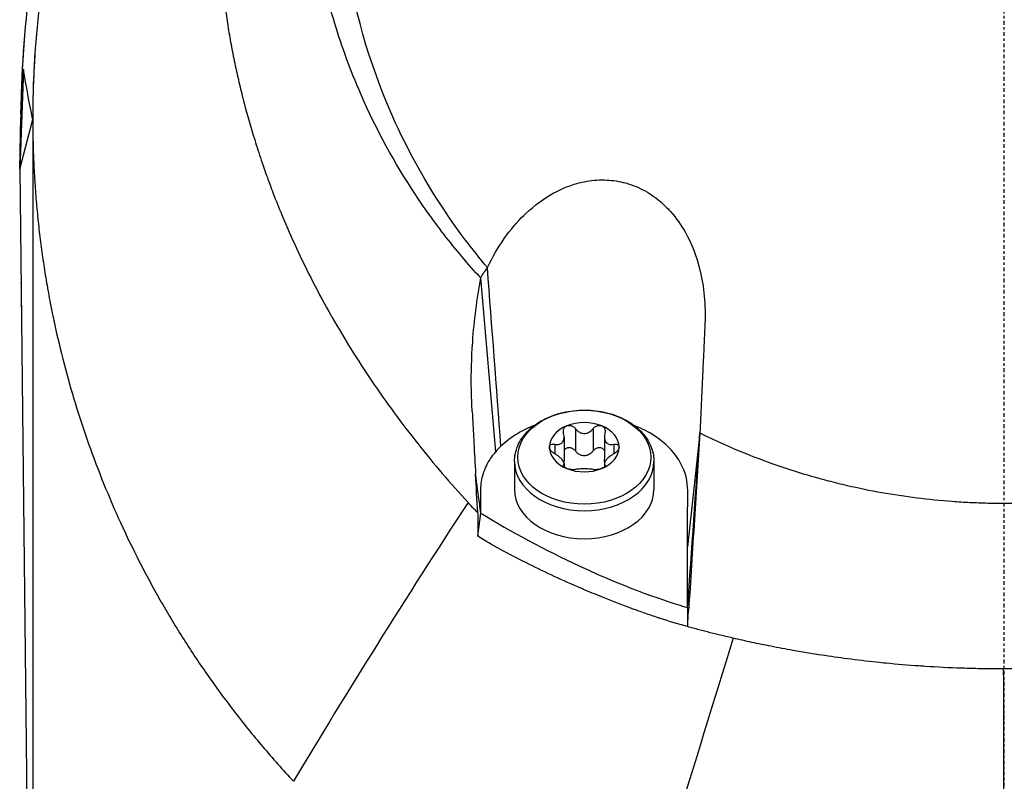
# Model space of a CAD drawing. Header units: millimetres. Extents: x 0 to 4378, y 0 to 2376.
# Tile 217 of 256: x 2257 to 2297, y 1601 to 1632. Entities that reach past the tile are written whole.
import ezdxf

# ---------------------------------------------------------------- set-up
doc = ezdxf.new("R2010")
doc.units = ezdxf.units.MM
doc.header["$LTSCALE"] = 0.2
doc.linetypes.add('CENTER2', pattern=[1.125, 0.75, -0.125, 0.125, -0.125])
doc.layers.add('02_Center Line', color=1, linetype='CENTER2')

# ---------------------------------------------------------------- blocks, each defined once
blk = doc.blocks.new('A$Ca6fc7631')
for p, q in [((-39.372, 994.5), (-39.525, 990.5)), ((-39.481, 992.708), (-39.412, 994.5)), ((-39.372, 994.5), (-39.412, 994.5)), ((-39.481, 992.708), (-39.486, 992.568)), ((-39.525, 990.5), (-39.486, 992.568)), ((-39.525, 990.5), (-39.002, 992.494)), ((-39, 992.158), (-39, 947.8)), ((-39.525, 990.5), (-39.048, 947.8)), ((-15.89, 990.059), (-15.89, 990.059)), ((-18.838, 989.034), (-18.838, 989.034)), ((-13.613, 989.024), (-13.613, 989.024)), ((-39.481, 986.5), (-39.491, 986.5)), ((-20.745, 986.544), (-20.745, 986.544)), ((-20.661, 986.718), (-20.661, 986.718)), ((-20.411, 979.151), (-21.013, 986.13)), ((-39.474, 985.9), (-39.491, 985.9)), ((-39.464, 985), (-39.491, 985)), ((-17.214, 980.079), (-17.214, 979.181)), ((-16.501, 980.079), (-16.501, 979.181)), ((-20.249, 979.986), (-20.249, 979.986)), ((-17.666, 979.74), (-17.666, 978.842)), ((-16.05, 979.74), (-16.05, 978.842)), ((-12.217, 979.901), (-12.708, 975.328)), ((-12.217, 979.904), (-12.217, 979.903)), ((-18.042, 979.45), (-18.042, 979.064)), ((-15.673, 979.45), (-15.673, 979.064)), ((-19.658, 978.76), (-19.658, 977.635)), ((-17.686, 978.628), (-17.686, 978.564)), ((-17.666, 978.681), (-17.666, 978.54)), ((-16.05, 978.681), (-16.05, 978.54)), ((-16.03, 978.628), (-16.03, 978.564)), ((-14.058, 978.76), (-14.058, 977.635)), ((-21.137, 975.756), (-21.008, 976.688)), ((-12.708, 972.888), (-12.708, 975.328)), ((-12.708, 972.888), (-12.708, 972.888)), ((-13.799, 972.453), (-13.799, 972.453)), ((-7, 970.931), (-7, 970.927))]:
    blk.add_line(p, q)
for centre, radius, start, end in [((0, 992.5), 39.476, 171.6835, 179.469), ((0, 992.5), 39.45, 180.0501, 180.0505), ((0, 992.5), 39.476, 180.8709, 180.8711), ((-19.691, 989), 1.895, 19.4873, 19.4972), ((0, 992.5), 24.081, 212.9648, 212.9653), ((-12.619, 974.479), 1.25, 92.1151, 92.1175), ((-12.619, 974.479), 1.5, 90.7343, 90.7359), ((-12.619, 974.479), 1.5, 266.8336, 266.8454), ((-12.619, 974.479), 1.25, 267.0146, 267.0255), ((-14.25, 967.818), 5.902, 36.9696, 37.0084)]:
    blk.add_arc(centre, radius, start, end)
blk.add_ellipse((-16.858, 978.928), major_axis=(-2.669, 0), ratio=0.707098)
for centre, major_axis, ratio, start_param, end_param in [((-16.858, 979.332), (-1.4, 0), 0.707098, 5.235991, 6.283188), ((-16.858, 979.332), (1.4, 0), 0.707098, 1.0472, 2.094398), ((-16.858, 979.332), (1.4, 0), 0.707098, 0.000003, 1.0472), ((-16.497, 977.464), (-4.581, 0.016), 0.706332, 5.657074, 5.739381), ((-16.858, 979.332), (-1.4, 0), 0.707098, 0.000003, 1.0472), ((-16.858, 979.332), (1.4, 0), 0.707098, 5.235991, 6.283188), ((-16.858, 978.76), (2.8, 0), 0.707098, 3.141596, 6.283185), ((-16.858, 979.332), (-1.4, 0), 0.707098, 1.0472, 2.094398), ((-16.858, 977.635), (2.8, 0), 0.707098, 3.141596, 6.283185), ((340.165, 1221.173), (-384.212, -319.451), 0.176163, 5.765313, 5.81857), ((152.686, 976.265), (-163.671, 64.737), 0.728792, 0.522125, 0.523075), ((139.774, 1234.013), (-175.398, -417.014), 0.109781, 5.438103, 5.485105), ((-36.862, 1217.822), (21.126, -455.902), 0.066264, 0.949273, 0.99414)]:
    blk.add_ellipse(centre, major_axis=major_axis, ratio=ratio, start_param=start_param, end_param=end_param)
for points, knots in [([(-2.933, 1032.486), (-3.008, 1032.478), (-3.084, 1032.47), (-3.16, 1032.461), (-3.686, 1032.401), (-4.206, 1032.328), (-4.721, 1032.242), (-4.981, 1032.198), (-5.24, 1032.152), (-5.497, 1032.102), (-5.756, 1032.053), (-6.013, 1032), (-6.269, 1031.944), (-6.526, 1031.888), (-6.782, 1031.828), (-7.036, 1031.766), (-7.222, 1031.721), (-7.405, 1031.675), (-7.589, 1031.626), (-7.659, 1031.608), (-7.729, 1031.589), (-7.799, 1031.57), (-8.054, 1031.502), (-8.306, 1031.43), (-8.557, 1031.356), (-8.809, 1031.282), (-9.06, 1031.204), (-9.309, 1031.124), (-9.434, 1031.084), (-9.558, 1031.043), (-9.682, 1031.002), (-9.717, 1030.99), (-9.752, 1030.979), (-9.787, 1030.967), (-9.877, 1030.937), (-9.966, 1030.906), (-10.055, 1030.875), (-10.179, 1030.832), (-10.303, 1030.788), (-10.426, 1030.744), (-10.549, 1030.7), (-10.672, 1030.655), (-10.795, 1030.609), (-10.813, 1030.602), (-10.832, 1030.595), (-10.851, 1030.588), (-11.026, 1030.522), (-11.2, 1030.456), (-11.373, 1030.387), (-11.423, 1030.368), (-11.475, 1030.347), (-11.528, 1030.326), (-11.66, 1030.273), (-11.793, 1030.219), (-11.889, 1030.179), (-12.009, 1030.13), (-12.131, 1030.079), (-12.255, 1030.026), (-12.488, 1029.926), (-12.727, 1029.821), (-12.973, 1029.709), (-13.205, 1029.604), (-13.442, 1029.493), (-13.684, 1029.376), (-13.914, 1029.265), (-14.148, 1029.148), (-14.386, 1029.026), (-14.614, 1028.909), (-14.845, 1028.787), (-15.08, 1028.66), (-15.232, 1028.577), (-15.385, 1028.492), (-15.54, 1028.405), (-15.614, 1028.363), (-15.689, 1028.32), (-15.764, 1028.277), (-15.986, 1028.15), (-16.211, 1028.017), (-16.439, 1027.879), (-16.658, 1027.746), (-16.88, 1027.608), (-17.104, 1027.465), (-17.276, 1027.355), (-17.45, 1027.241), (-17.625, 1027.124), (-17.669, 1027.095), (-17.714, 1027.065), (-17.758, 1027.036), (-17.971, 1026.892), (-18.185, 1026.744), (-18.401, 1026.591), (-18.506, 1026.517), (-18.61, 1026.442), (-18.715, 1026.365), (-18.822, 1026.287), (-18.928, 1026.209), (-19.033, 1026.131), (-19.137, 1026.054), (-19.24, 1025.976), (-19.345, 1025.895), (-19.446, 1025.818), (-19.548, 1025.739), (-19.654, 1025.656), (-19.71, 1025.611), (-19.768, 1025.566), (-19.827, 1025.519), (-19.974, 1025.402), (-20.119, 1025.284), (-20.262, 1025.167), (-20.675, 1024.826), (-21.068, 1024.485), (-21.441, 1024.145), (-21.636, 1023.967), (-21.826, 1023.79), (-22.01, 1023.613), (-22.105, 1023.523), (-22.198, 1023.432), (-22.29, 1023.342), (-22.384, 1023.25), (-22.476, 1023.159), (-22.567, 1023.068), (-22.613, 1023.022), (-22.658, 1022.975), (-22.704, 1022.929), (-22.749, 1022.883), (-22.795, 1022.837), (-22.84, 1022.79), (-22.931, 1022.696), (-23.021, 1022.603), (-23.109, 1022.509), (-23.199, 1022.414), (-23.288, 1022.32), (-23.375, 1022.225), (-23.463, 1022.129), (-23.551, 1022.033), (-23.637, 1021.938), (-23.724, 1021.841), (-23.81, 1021.744), (-23.895, 1021.647), (-23.981, 1021.549), (-24.066, 1021.451), (-24.149, 1021.354), (-24.322, 1021.152), (-24.488, 1020.953), (-24.647, 1020.757), (-24.993, 1020.332), (-25.309, 1019.922), (-25.597, 1019.53), (-25.864, 1019.166), (-26.106, 1018.818), (-26.328, 1018.489), (-26.381, 1018.411), (-26.432, 1018.333), (-26.482, 1018.257), (-26.555, 1018.147), (-26.626, 1018.038), (-26.694, 1017.932), (-26.758, 1017.832), (-26.818, 1017.738), (-26.901, 1017.605), (-26.963, 1017.506), (-27.032, 1017.393), (-27.103, 1017.276), (-27.17, 1017.166), (-27.238, 1017.053), (-27.302, 1016.944), (-27.37, 1016.829), (-27.433, 1016.72), (-27.497, 1016.609), (-27.561, 1016.497), (-27.624, 1016.385), (-27.687, 1016.272), (-27.813, 1016.046), (-27.935, 1015.819), (-28.054, 1015.592), (-28.191, 1015.332), (-28.323, 1015.071), (-28.45, 1014.81), (-28.549, 1014.608), (-28.644, 1014.407), (-28.737, 1014.206), (-28.845, 1013.971), (-28.95, 1013.736), (-29.052, 1013.501), (-29.154, 1013.264), (-29.253, 1013.026), (-29.348, 1012.788), (-29.445, 1012.549), (-29.537, 1012.309), (-29.627, 1012.069), (-29.717, 1011.828), (-29.804, 1011.586), (-29.887, 1011.343), (-29.958, 1011.135), (-30.028, 1010.927), (-30.094, 1010.718), (-30.106, 1010.682), (-30.117, 1010.647), (-30.128, 1010.611), (-30.205, 1010.367), (-30.28, 1010.121), (-30.351, 1009.874), (-30.493, 1009.384), (-30.623, 1008.887), (-30.741, 1008.384), (-30.858, 1007.888), (-30.964, 1007.385), (-31.057, 1006.877), (-31.149, 1006.376), (-31.229, 1005.869), (-31.297, 1005.358), (-31.365, 1004.853), (-31.42, 1004.343), (-31.462, 1003.829), (-31.505, 1003.321), (-31.535, 1002.809), (-31.552, 1002.294), (-31.557, 1002.148), (-31.56, 1002.002), (-31.563, 1001.856), (-31.565, 1001.746), (-31.567, 1001.635), (-31.568, 1001.525), (-31.569, 1001.397), (-31.569, 1001.269), (-31.569, 1001.14), (-31.568, 1001.013), (-31.567, 1000.884), (-31.565, 1000.756), (-31.564, 1000.731), (-31.564, 1000.706), (-31.563, 1000.682), (-31.56, 1000.521), (-31.558, 1000.445), (-31.556, 1000.372), (-31.555, 1000.355), (-31.555, 1000.339), (-31.554, 1000.322), (-31.552, 1000.228), (-31.548, 1000.13), (-31.544, 1000.026), (-31.544, 1000.013), (-31.543, 1000), (-31.543, 999.987), (-31.533, 999.757), (-31.52, 999.501), (-31.501, 999.22), (-31.487, 999.001), (-31.47, 998.767), (-31.448, 998.518), (-31.446, 998.496), (-31.444, 998.475), (-31.442, 998.453), (-31.42, 998.211), (-31.394, 997.957), (-31.364, 997.688), (-31.336, 997.445), (-31.304, 997.191), (-31.268, 996.925), (-31.234, 996.681), (-31.196, 996.428), (-31.153, 996.164), (-31.113, 995.92), (-31.069, 995.668), (-31.02, 995.406), (-30.974, 995.163), (-30.924, 994.911), (-30.869, 994.651), (-30.818, 994.409), (-30.762, 994.158), (-30.701, 993.9), (-30.643, 993.656), (-30.581, 993.407), (-30.515, 993.153), (-30.39, 992.676), (-30.25, 992.182), (-30.091, 991.672), (-30.008, 991.405), (-29.92, 991.133), (-29.826, 990.857), (-29.78, 990.72), (-29.732, 990.581), (-29.683, 990.442), (-29.634, 990.303), (-29.613, 990.245), (-29.581, 990.157), (-29.518, 989.982), (-29.453, 989.808), (-29.387, 989.634), (-29.277, 989.345), (-29.163, 989.058), (-29.045, 988.771), (-29.021, 988.712), (-28.996, 988.653), (-28.972, 988.594), (-28.798, 988.179), (-28.617, 987.767), (-28.427, 987.356), (-28.212, 986.89), (-27.986, 986.427), (-27.75, 985.968), (-27.515, 985.511), (-27.27, 985.057), (-27.015, 984.607), (-27.002, 984.586), (-26.99, 984.564), (-26.978, 984.542), (-26.735, 984.117), (-26.484, 983.695), (-26.225, 983.277), (-25.953, 982.839), (-25.672, 982.406), (-25.382, 981.977), (-25.093, 981.55), (-24.795, 981.127), (-24.488, 980.71), (-24.183, 980.293), (-23.869, 979.882), (-23.546, 979.476), (-23.225, 979.071), (-22.896, 978.672), (-22.558, 978.278), (-22.221, 977.885), (-21.877, 977.497), (-21.525, 977.116)], [0.0000004, 0.0000004, 0.0000004, 0.0000004, 0.0029583, 0.0029583, 0.0029583, 0.0235019, 0.0235019, 0.0235019, 0.0338791, 0.0338791, 0.0338791, 0.0443267, 0.0443267, 0.0443267, 0.0548446, 0.0548446, 0.0548446, 0.0625, 0.0625, 0.0625, 0.0654329, 0.0654329, 0.0654329, 0.076095, 0.076095, 0.076095, 0.0868338, 0.0868338, 0.0868338, 0.0922326, 0.0922326, 0.0922326, 0.09375, 0.09375, 0.09375, 0.097651, 0.097651, 0.097651, 0.1030884, 0.1030884, 0.1030884, 0.1085459, 0.1085459, 0.1085459, 0.109375, 0.109375, 0.109375, 0.1171875, 0.1171875, 0.1171875, 0.1194298, 0.1194298, 0.1194298, 0.125, 0.125, 0.125, 0.1319413, 0.1319413, 0.1319413, 0.1450515, 0.1450515, 0.1450515, 0.1574062, 0.1574062, 0.1574062, 0.1691221, 0.1691221, 0.1691221, 0.1802884, 0.1802884, 0.1802884, 0.1875, 0.1875, 0.1875, 0.1909755, 0.1909755, 0.1909755, 0.2012384, 0.2012384, 0.2012384, 0.2111247, 0.2111247, 0.2111247, 0.21875, 0.21875, 0.21875, 0.2206739, 0.2206739, 0.2206739, 0.2299151, 0.2299151, 0.2299151, 0.234375, 0.234375, 0.234375, 0.2389443, 0.2389443, 0.2389443, 0.2434158, 0.2434158, 0.2434158, 0.2477004, 0.2477004, 0.2477004, 0.25, 0.25, 0.25, 0.2557793, 0.2557793, 0.2557793, 0.2725112, 0.2725112, 0.2725112, 0.2812662, 0.2812662, 0.2812662, 0.285753, 0.285753, 0.285753, 0.2903181, 0.2903181, 0.2903181, 0.2926314, 0.2926314, 0.2926314, 0.294966, 0.294966, 0.294966, 0.2997017, 0.2997017, 0.2997017, 0.3045308, 0.3045308, 0.3045308, 0.3094593, 0.3094593, 0.3094593, 0.3144942, 0.3144942, 0.3144942, 0.319643, 0.319643, 0.319643, 0.3303181, 0.3303181, 0.3303181, 0.353505, 0.353505, 0.353505, 0.375, 0.375, 0.375, 0.3801112, 0.3801112, 0.3801112, 0.3875301, 0.3875301, 0.3875301, 0.3945603, 0.3945603, 0.3945603, 0.3998287, 0.3998287, 0.3998287, 0.4047446, 0.4047446, 0.4047446, 0.4098833, 0.4098833, 0.4098833, 0.4150718, 0.4150718, 0.4150718, 0.4255232, 0.4255232, 0.4255232, 0.4375, 0.4375, 0.4375, 0.4467433, 0.4467433, 0.4467433, 0.4575446, 0.4575446, 0.4575446, 0.4684572, 0.4684572, 0.4684572, 0.479457, 0.479457, 0.479457, 0.4905176, 0.4905176, 0.4905176, 0.5, 0.5, 0.5, 0.5016101, 0.5016101, 0.5016101, 0.5126585, 0.5126585, 0.5126585, 0.5345244, 0.5345244, 0.5345244, 0.5560934, 0.5560934, 0.5560934, 0.5773782, 0.5773782, 0.5773782, 0.5983907, 0.5983907, 0.5983907, 0.6191418, 0.6191418, 0.6191418, 0.625, 0.625, 0.625, 0.6294229, 0.6294229, 0.6294229, 0.6345403, 0.6345403, 0.6345403, 0.639641, 0.639641, 0.639641, 0.640625, 0.640625, 0.640625, 0.646999, 0.646999, 0.646999, 0.6484375, 0.6484375, 0.6484375, 0.65625, 0.65625, 0.65625, 0.6572024, 0.6572024, 0.6572024, 0.6742621, 0.6742621, 0.6742621, 0.6875, 0.6875, 0.6875, 0.6886427, 0.6886427, 0.6886427, 0.7013561, 0.7013561, 0.7013561, 0.7128406, 0.7128406, 0.7128406, 0.7233333, 0.7233333, 0.7233333, 0.7330091, 0.7330091, 0.7330091, 0.7420006, 0.7420006, 0.7420006, 0.7504104, 0.7504104, 0.7504104, 0.7583883, 0.7583883, 0.7583883, 0.7733901, 0.7733901, 0.7733901, 0.78125, 0.78125, 0.78125, 0.7851562, 0.7851562, 0.7851562, 0.7890625, 0.7890625, 0.7890625, 0.796875, 0.796875, 0.796875, 0.8098264, 0.8098264, 0.8098264, 0.8125, 0.8125, 0.8125, 0.8312976, 0.8312976, 0.8312976, 0.8526789, 0.8526789, 0.8526789, 0.8739722, 0.8739722, 0.8739722, 0.875, 0.875, 0.875, 0.8951775, 0.8951775, 0.8951775, 0.9162962, 0.9162962, 0.9162962, 0.9373332, 0.9373332, 0.9373332, 0.9582931, 0.9582931, 0.9582931, 0.9791806, 0.9791806, 0.9791806, 1, 1, 1, 1]), ([(-21.014, 986.13), (-21.272, 986.409), (-21.523, 986.695), (-22.013, 987.276), (-22.252, 987.571), (-22.948, 988.471), (-23.385, 989.089), (-24.616, 990.994), (-25.326, 992.331), (-26.308, 994.632), (-26.647, 995.575), (-27.094, 997.083), (-27.238, 997.641), (-27.508, 998.839), (-27.626, 999.485), (-27.772, 1000.499), (-27.818, 1000.869), (-27.874, 1001.424), (-27.891, 1001.613), (-27.937, 1002.204), (-27.958, 1002.607), (-27.984, 1003.438), (-27.987, 1003.87), (-27.97, 1004.738), (-27.95, 1005.174), (-27.888, 1006.037), (-27.847, 1006.467), (-27.58, 1008.64), (-27.185, 1010.349), (-26.551, 1012.211), (-26.479, 1012.415), (-26.105, 1013.43), (-25.765, 1014.228), (-24.62, 1016.578), (-23.694, 1018.08), (-22.359, 1019.829), (-22.089, 1020.166), (-21.674, 1020.659), (-21.534, 1020.821), (-21.101, 1021.311), (-20.795, 1021.638), (-20.356, 1022.09), (-20.213, 1022.234), (-17.804, 1024.599), (-15.148, 1026.432), (-11.863, 1027.961), (-11.495, 1028.123), (-10.471, 1028.548), (-9.809, 1028.795), (-8.137, 1029.351), (-7.113, 1029.63), (-5.038, 1030.075), (-3.991, 1030.24), (-2.932, 1030.339)], [0.000085, 0.000085, 0.000085, 0.000085, 0.1171, 0.1171, 0.234309, 0.234309, 0.468738, 0.468738, 0.937843, 0.937843, 1.250867, 1.250867, 1.430818, 1.430818, 1.647159, 1.647159, 1.768636, 1.768636, 1.831298, 1.831298, 1.965652, 1.965652, 2.108441, 2.108441, 2.254297, 2.254297, 2.39965, 2.39965, 2.991052, 2.991052, 3.063737, 3.063737, 3.354326, 3.354326, 3.938967, 3.938967, 4.081385, 4.081385, 4.151443, 4.151443, 4.294438, 4.294438, 4.363906, 4.363906, 5.442802, 5.442802, 5.577409, 5.577409, 5.813343, 5.813343, 6.168091, 6.168091, 6.521661, 6.521661, 6.521661, 6.521661]), ([(-20.745, 986.544), (-21.938, 987.968), (-23.365, 989.948), (-25.506, 994.763), (-26.149, 997.036), (-26.658, 1000.904), (-26.71, 1002.466), (-26.418, 1007.285), (-25.552, 1010.469), (-22.584, 1016.353), (-20.519, 1018.987), (-15.729, 1023.14), (-13.138, 1024.718), (-9.113, 1026.35), (-7.859, 1026.758), (-5.424, 1027.37), (-4.242, 1027.59), (-2.061, 1027.855), (-1.023, 1027.927), (0.009, 1027.927)], [0.00006, 0.00006, 0.00006, 0.00006, 0.573445, 0.573445, 1.042964, 1.042964, 1.354643, 1.354643, 2.020603, 2.020603, 2.682931, 2.682931, 3.272812, 3.272812, 3.528366, 3.528366, 3.761032, 3.761032, 3.957509, 3.957509, 3.957509, 3.957509]), ([(-37.785, 1002.189), (-38.363, 999.911), (-38.735, 997.627), (-38.901, 995.337), (-38.929, 994.943), (-38.952, 994.549), (-38.979, 993.88), (-38.988, 993.605), (-38.996, 993.194), (-38.998, 993.056), (-39.001, 992.782), (-39.002, 992.645), (-39.002, 992.37), (-39.001, 992.233), (-38.998, 991.959), (-38.996, 991.822), (-38.987, 991.41), (-38.979, 991.136), (-38.956, 990.587), (-38.941, 990.313), (-38.906, 989.765), (-38.886, 989.491), (-38.84, 988.943), (-38.814, 988.669), (-38.756, 988.122), (-38.724, 987.848), (-38.654, 987.302), (-38.617, 987.029), (-38.535, 986.483), (-38.492, 986.21), (-38.399, 985.666), (-38.349, 985.393), (-38.245, 984.85), (-38.189, 984.578), (-38.014, 983.764), (-37.886, 983.223), (-37.465, 981.604), (-37.136, 980.531), (-36.57, 978.934), (-36.369, 978.403), (-35.942, 977.348), (-35.716, 976.823), (-35.239, 975.779), (-34.988, 975.259), (-34.46, 974.227), (-34.183, 973.714), (-33.604, 972.696), (-33.301, 972.191), (-32.668, 971.188), (-32.339, 970.692), (-31.652, 969.707), (-31.296, 969.22), (-30.555, 968.255), (-30.17, 967.778), (-29.373, 966.837), (-28.961, 966.371), (-28.534, 965.913)], [0.5326697, 0.5326697, 0.5326697, 0.5326697, 0.6179675, 0.6179675, 0.6179675, 0.6326531, 0.6326531, 0.6428571, 0.6428571, 0.6479592, 0.6479592, 0.6530612, 0.6530612, 0.6581633, 0.6581633, 0.6632653, 0.6632653, 0.6734694, 0.6734694, 0.6836735, 0.6836735, 0.6938776, 0.6938776, 0.7040816, 0.7040816, 0.7142857, 0.7142857, 0.7244898, 0.7244898, 0.7346939, 0.7346939, 0.744898, 0.744898, 0.755102, 0.755102, 0.7755102, 0.7755102, 0.8163265, 0.8163265, 0.8367347, 0.8367347, 0.8571429, 0.8571429, 0.877551, 0.877551, 0.8979592, 0.8979592, 0.9183673, 0.9183673, 0.9387755, 0.9387755, 0.9591837, 0.9591837, 0.9795918, 0.9795918, 1, 1, 1, 1]), ([(-20.745, 986.544), (-20.542, 986.975), (-20.314, 987.364), (-20.069, 987.712), (-19.822, 988.062), (-19.559, 988.37), (-19.284, 988.639), (-19.252, 988.671), (-19.22, 988.701), (-19.188, 988.732), (-18.842, 989.056), (-18.479, 989.321), (-18.106, 989.527), (-18.067, 989.549), (-18.027, 989.57), (-17.988, 989.59), (-17.838, 989.668), (-17.729, 989.72), (-17.535, 989.795), (-17.442, 989.831), (-17.349, 989.863), (-17.257, 989.891), (-17.122, 989.933), (-16.989, 989.966), (-16.858, 989.993), (-16.723, 990.02), (-16.589, 990.039), (-16.456, 990.051), (-16.322, 990.063), (-16.187, 990.068), (-16.051, 990.065), (-15.8, 990.06), (-15.547, 990.029), (-15.289, 989.966), (-15.277, 989.963), (-15.265, 989.96), (-15.252, 989.957), (-14.987, 989.889), (-14.736, 989.791), (-14.501, 989.669), (-14.261, 989.544), (-14.038, 989.393), (-13.832, 989.221), (-13.675, 989.09), (-13.528, 988.947), (-13.39, 988.793), (-13.16, 988.534), (-12.97, 988.26), (-12.809, 987.977), (-12.539, 987.499), (-12.349, 986.997), (-12.217, 986.461), (-12.133, 986.121), (-12.073, 985.767), (-12.038, 985.392), (-12.021, 985.211), (-12.01, 985.025), (-12.006, 984.835), (-12.005, 984.792), (-12.004, 984.75), (-12.004, 984.707), (-12.004, 984.681), (-12.004, 984.656), (-12.004, 984.63), (-12.004, 984.563), (-12.005, 984.495), (-12.007, 984.426), (-12.011, 984.291), (-12.018, 984.155), (-12.024, 984.016), (-12.033, 983.825), (-12.042, 983.631), (-12.051, 983.433), (-12.055, 983.351), (-12.059, 983.272), (-12.062, 983.195), (-12.078, 982.852), (-12.092, 982.544), (-12.107, 982.236), (-12.142, 981.48), (-12.179, 980.703), (-12.217, 979.904)], [0.0000346, 0.0000346, 0.0000346, 0.0000346, 0.0623731, 0.0623731, 0.0623731, 0.125, 0.125, 0.125, 0.1322831, 0.1322831, 0.1322831, 0.2104523, 0.2104523, 0.2104523, 0.21875, 0.21875, 0.21875, 0.25, 0.25, 0.25, 0.2650258, 0.2650258, 0.2650258, 0.2869807, 0.2869807, 0.2869807, 0.3096198, 0.3096198, 0.3096198, 0.3324926, 0.3324926, 0.3324926, 0.375, 0.375, 0.375, 0.377008, 0.377008, 0.377008, 0.4209583, 0.4209583, 0.4209583, 0.4658488, 0.4658488, 0.4658488, 0.5, 0.5, 0.5, 0.5570423, 0.5570423, 0.5570423, 0.6531606, 0.6531606, 0.6531606, 0.713949, 0.713949, 0.713949, 0.7433861, 0.7433861, 0.7433861, 0.75, 0.75, 0.75, 0.7538893, 0.7538893, 0.7538893, 0.7642392, 0.7642392, 0.7642392, 0.7845225, 0.7845225, 0.7845225, 0.8125, 0.8125, 0.8125, 0.8239875, 0.8239875, 0.8239875, 0.875, 0.875, 0.875, 0.9999931, 0.9999931, 0.9999931, 0.9999931]), ([(-21.014, 986.13), (-20.973, 986.201), (-20.93, 986.272), (-20.84, 986.41), (-20.793, 986.477), (-20.745, 986.544)], [-0.05249883, -0.05249883, -0.05249883, -0.05249883, -0.02615707, -0.02615707, 0, 0, 0, 0]), ([(-21.356, 980.762), (-21.383, 981.229), (-21.434, 982.198), (-21.277, 984.419), (-21.168, 985.277), (-21.014, 986.13)], [0.0000014, 0.0000014, 0.0000014, 0.0000014, 0.145974, 0.145974, 0.2389233, 0.2389233, 0.2389233, 0.2389233]), ([(-19.658, 978.76), (-19.658, 978.972), (-19.613, 979.184), (-19.441, 979.59), (-19.31, 979.782), (-18.973, 980.135), (-18.762, 980.292), (-18.281, 980.553), (-18.009, 980.654), (-17.437, 980.79), (-17.136, 980.824), (-16.535, 980.82), (-16.234, 980.783), (-15.664, 980.64), (-15.393, 980.535), (-14.911, 980.263), (-14.698, 980.098), (-14.36, 979.723), (-14.231, 979.515), (-14.09, 979.121), (-14.058, 978.941), (-14.058, 978.76)], [0.000003, 0.000003, 0.000003, 0.000003, 0.292362, 0.292362, 0.595413, 0.595413, 0.916761, 0.916761, 1.247177, 1.247177, 1.579113, 1.579113, 1.910972, 1.910972, 2.242902, 2.242902, 2.573084, 2.573084, 2.893108, 2.893108, 3.141596, 3.141596, 3.141596, 3.141596]), ([(-21.356, 980.762), (-21.356, 980.749), (-21.352, 980.693), (-21.345, 980.551), (-21.342, 980.499), (-21.334, 980.356), (-21.328, 980.237), (-21.311, 979.921), (-21.3, 979.711), (-21.267, 979.082), (-21.244, 978.664), (-21.222, 978.246)], [-0.2828438, -0.2828438, -0.2828438, -0.2828438, -0.2499483, -0.2499483, -0.2305753, -0.2305753, -0.1974201, -0.1974201, -0.1316353, -0.1316353, 0, 0, 0, 0]), ([(-18.862, 980.205), (-19.094, 980.114), (-19.314, 980.008), (-19.774, 979.737), (-20.004, 979.563), (-20.202, 979.373)], [1.1910212, 1.1910212, 1.1910212, 1.1910212, 1.2705846, 1.2705846, 1.3710775, 1.3710775, 1.3710775, 1.3710775]), ([(-17.686, 979.886), (-17.697, 979.927), (-17.701, 979.97), (-17.69, 980.047), (-17.675, 980.086), (-17.628, 980.149), (-17.595, 980.175), (-17.558, 980.19)], [0.0149274, 0.0149274, 0.0149274, 0.0149274, 0.02761278, 0.02761278, 0.0403288, 0.0403288, 0.05304483, 0.05304483, 0.05304483, 0.05304483]), ([(-17.558, 980.19), (-17.521, 980.205), (-17.478, 980.211), (-17.392, 980.201), (-17.348, 980.186), (-17.275, 980.143), (-17.241, 980.114), (-17.214, 980.079)], [0.05304483, 0.05304483, 0.05304483, 0.05304483, 0.06576086, 0.06576086, 0.07847688, 0.07847688, 0.09116226, 0.09116226, 0.09116226, 0.09116226]), ([(-17.214, 980.079), (-17.188, 980.046), (-17.16, 980.016), (-17.093, 979.96), (-17.05, 979.933), (-16.956, 979.895), (-16.905, 979.885), (-16.81, 979.885), (-16.76, 979.895), (-16.666, 979.933), (-16.622, 979.96), (-16.556, 980.016), (-16.527, 980.046), (-16.501, 980.079)], [0.02243715, 0.02243715, 0.02243715, 0.02243715, 0.0342669, 0.0342669, 0.04847234, 0.04847234, 0.06267778, 0.06267778, 0.07688322, 0.07688322, 0.09108866, 0.09108866, 0.10291841, 0.10291841, 0.10291841, 0.10291841]), ([(-16.501, 980.079), (-16.474, 980.114), (-16.44, 980.143), (-16.367, 980.186), (-16.324, 980.201), (-16.238, 980.211), (-16.195, 980.205), (-16.158, 980.19)], [0.0149274, 0.0149274, 0.0149274, 0.0149274, 0.02761278, 0.02761278, 0.0403288, 0.0403288, 0.05304483, 0.05304483, 0.05304483, 0.05304483]), ([(-16.158, 980.19), (-16.121, 980.175), (-16.088, 980.149), (-16.04, 980.086), (-16.026, 980.047), (-16.015, 979.97), (-16.018, 979.927), (-16.03, 979.886)], [0.05304483, 0.05304483, 0.05304483, 0.05304483, 0.06576086, 0.06576086, 0.07847688, 0.07847688, 0.09116226, 0.09116226, 0.09116226, 0.09116226]), ([(-12.708, 975.328), (-12.708, 975.791), (-12.708, 976.255), (-12.708, 977.1), (-12.679, 977.484), (-12.762, 978.243), (-12.909, 978.615), (-13.397, 979.299), (-13.733, 979.604), (-14.363, 979.989), (-14.601, 980.106), (-14.854, 980.205)], [0, 0, 0, 0, 0.19658, 0.19658, 0.3584253, 0.3584253, 0.5211052, 0.5211052, 0.6837804, 0.6837804, 0.7709411, 0.7709411, 0.7709411, 0.7709411]), ([(-18.042, 979.45), (-18.006, 979.442), (-17.971, 979.438), (-17.899, 979.439), (-17.859, 979.446), (-17.786, 979.476), (-17.755, 979.5), (-17.707, 979.558), (-17.689, 979.596), (-17.667, 979.681), (-17.664, 979.728), (-17.669, 979.808), (-17.675, 979.847), (-17.686, 979.886)], [0.02243715, 0.02243715, 0.02243715, 0.02243715, 0.0342669, 0.0342669, 0.04847234, 0.04847234, 0.06267778, 0.06267778, 0.07688322, 0.07688322, 0.09108866, 0.09108866, 0.10291841, 0.10291841, 0.10291841, 0.10291841]), ([(-16.03, 979.886), (-16.04, 979.847), (-16.047, 979.808), (-16.052, 979.728), (-16.049, 979.681), (-16.027, 979.596), (-16.008, 979.558), (-15.961, 979.5), (-15.929, 979.476), (-15.857, 979.446), (-15.817, 979.439), (-15.745, 979.438), (-15.71, 979.442), (-15.673, 979.45)], [0.02243715, 0.02243715, 0.02243715, 0.02243715, 0.0342669, 0.0342669, 0.04847234, 0.04847234, 0.06267778, 0.06267778, 0.07688322, 0.07688322, 0.09108866, 0.09108866, 0.10291841, 0.10291841, 0.10291841, 0.10291841]), ([(-12.217, 979.904), (-12.289, 978.74), (-12.362, 977.58), (-12.513, 975.198), (-12.591, 973.977), (-12.669, 972.759)], [0.0000116, 0.0000116, 0.0000116, 0.0000116, 0.3611755, 0.3611755, 0.7435621, 0.7435621, 0.7435621, 0.7435621]), ([(-12.217, 979.904), (-10.984, 979.289), (-9.689, 978.777), (-7.957, 978.232), (-7.515, 978.104), (-6.813, 977.92), (-6.559, 977.858), (-5.378, 977.584), (-4.444, 977.419), (-3.033, 977.242), (-2.559, 977.195), (-1.848, 977.142), (-1.614, 977.128), (-1.253, 977.11), (-1.134, 977.105), (-0.9, 977.097), (-0.779, 977.093), (-0.437, 977.085), (-0.215, 977.083), (0.005, 977.083)], [0.000015, 0.000015, 0.000015, 0.000015, 0.417477, 0.417477, 0.55916, 0.55916, 0.64057, 0.64057, 0.932209, 0.932209, 1.07872, 1.07872, 1.151956, 1.151956, 1.188081, 1.188081, 1.22311, 1.22311, 1.286781, 1.286781, 1.286781, 1.286781]), ([(0.005, 977.083), (0.115, 977.083), (0.335, 977.084), (0.555, 977.088), (1.969, 977.121), (3.272, 977.242), (5.227, 977.563), (5.89, 977.697), (6.795, 977.915), (7.042, 977.978), (7.709, 978.159), (8.133, 978.284), (8.866, 978.52), (9.181, 978.627), (9.949, 978.905), (10.416, 979.087), (11.327, 979.476), (11.774, 979.682), (12.215, 979.904)], [-0.065628, -0.065628, -0.065628, -0.065628, -0.032814, 0, 0, 0.391324, 0.391324, 0.594346, 0.594346, 0.67089, 0.67089, 0.806826, 0.806826, 0.907877, 0.907877, 1.055645, 1.055645, 1.201652, 1.201652, 1.201652, 1.201652]), ([(-18.258, 979.332), (-18.258, 979.362), (-18.248, 979.39), (-18.209, 979.432), (-18.181, 979.446), (-18.118, 979.458), (-18.081, 979.458), (-18.042, 979.45)], [0.05304483, 0.05304483, 0.05304483, 0.05304483, 0.06576086, 0.06576086, 0.07847688, 0.07847688, 0.09116226, 0.09116226, 0.09116226, 0.09116226]), ([(-18.042, 979.064), (-18.081, 979.085), (-18.118, 979.111), (-18.181, 979.167), (-18.209, 979.2), (-18.248, 979.268), (-18.258, 979.302), (-18.258, 979.332)], [0.0149274, 0.0149274, 0.0149274, 0.0149274, 0.02761278, 0.02761278, 0.0403288, 0.0403288, 0.05304483, 0.05304483, 0.05304483, 0.05304483]), ([(-17.558, 979.292), (-17.595, 979.277), (-17.628, 979.251), (-17.657, 979.213), (-17.661, 979.206), (-17.665, 979.198)], [0.12932405, 0.12932405, 0.12932405, 0.12932405, 0.14204007, 0.14204007, 0.14475757, 0.14475757, 0.14475757, 0.14475757]), ([(-17.214, 979.181), (-17.241, 979.216), (-17.275, 979.245), (-17.348, 979.288), (-17.392, 979.303), (-17.478, 979.313), (-17.521, 979.307), (-17.558, 979.292)], [0.09120661, 0.09120661, 0.09120661, 0.09120661, 0.10389199, 0.10389199, 0.11660802, 0.11660802, 0.12932405, 0.12932405, 0.12932405, 0.12932405]), ([(-16.158, 979.292), (-16.195, 979.307), (-16.238, 979.313), (-16.324, 979.303), (-16.367, 979.288), (-16.44, 979.245), (-16.474, 979.216), (-16.501, 979.181)], [0.12932405, 0.12932405, 0.12932405, 0.12932405, 0.14204007, 0.14204007, 0.1547561, 0.1547561, 0.16744148, 0.16744148, 0.16744148, 0.16744148]), ([(-16.05, 979.198), (-16.054, 979.206), (-16.059, 979.213), (-16.088, 979.251), (-16.121, 979.277), (-16.158, 979.292)], [0.11389008, 0.11389008, 0.11389008, 0.11389008, 0.11660802, 0.11660802, 0.12932405, 0.12932405, 0.12932405, 0.12932405]), ([(-15.673, 979.45), (-15.635, 979.458), (-15.598, 979.458), (-15.535, 979.446), (-15.507, 979.432), (-15.468, 979.39), (-15.458, 979.362), (-15.458, 979.332)], [0.0149274, 0.0149274, 0.0149274, 0.0149274, 0.02761278, 0.02761278, 0.0403288, 0.0403288, 0.05304483, 0.05304483, 0.05304483, 0.05304483]), ([(-15.458, 979.332), (-15.458, 979.302), (-15.468, 979.268), (-15.507, 979.2), (-15.535, 979.167), (-15.598, 979.111), (-15.635, 979.085), (-15.673, 979.064)], [0.05304483, 0.05304483, 0.05304483, 0.05304483, 0.06576086, 0.06576086, 0.07847688, 0.07847688, 0.09116226, 0.09116226, 0.09116226, 0.09116226]), ([(-21.008, 976.688), (-21.008, 976.9), (-21.008, 977.111), (-21.008, 977.323), (-21.008, 977.376), (-21.008, 977.429), (-21.008, 977.482), (-21.008, 977.535), (-21.008, 977.588), (-21.008, 977.641), (-21.008, 977.746), (-20.999, 977.852), (-20.983, 977.957), (-20.95, 978.168), (-20.885, 978.376), (-20.789, 978.576), (-20.741, 978.677), (-20.685, 978.775), (-20.622, 978.871), (-20.559, 978.967), (-20.488, 979.061), (-20.411, 979.151)], [0.0000016, 0.0000016, 0.0000016, 0.0000016, 0.25, 0.25, 0.25, 0.3125, 0.3125, 0.3125, 0.375, 0.375, 0.375, 0.5, 0.5, 0.5, 0.75, 0.75, 0.75, 0.875, 0.875, 0.875, 1, 1, 1, 1]), ([(-17.686, 978.628), (-17.675, 978.64), (-17.669, 978.653), (-17.664, 978.685), (-17.667, 978.707), (-17.689, 978.758), (-17.707, 978.787), (-17.755, 978.845), (-17.786, 978.878), (-17.859, 978.942), (-17.899, 978.973), (-17.971, 979.023), (-18.006, 979.044), (-18.042, 979.064)], [0.02243715, 0.02243715, 0.02243715, 0.02243715, 0.0342669, 0.0342669, 0.04847234, 0.04847234, 0.06267778, 0.06267778, 0.07688322, 0.07688322, 0.09108866, 0.09108866, 0.10291841, 0.10291841, 0.10291841, 0.10291841]), ([(-17.666, 978.842), (-17.666, 978.808), (-17.669, 978.773), (-17.678, 978.739), (-17.679, 978.737), (-17.679, 978.735)], [0.23177333, 0.23177333, 0.23177333, 0.23177333, 0.24265401, 0.24265401, 0.24319211, 0.24319211, 0.24319211, 0.24319211]), ([(-16.501, 979.181), (-16.527, 979.148), (-16.556, 979.118), (-16.622, 979.062), (-16.666, 979.035), (-16.76, 978.997), (-16.81, 978.987), (-16.905, 978.987), (-16.956, 978.997), (-17.05, 979.035), (-17.093, 979.062), (-17.16, 979.118), (-17.188, 979.148), (-17.214, 979.181)], [0.21661882, 0.21661882, 0.21661882, 0.21661882, 0.22844857, 0.22844857, 0.24265401, 0.24265401, 0.25685945, 0.25685945, 0.27106489, 0.27106489, 0.28527033, 0.28527033, 0.29710008, 0.29710008, 0.29710008, 0.29710008]), ([(-15.673, 979.064), (-15.71, 979.044), (-15.745, 979.023), (-15.817, 978.973), (-15.857, 978.942), (-15.929, 978.878), (-15.961, 978.845), (-16.008, 978.787), (-16.027, 978.758), (-16.049, 978.707), (-16.052, 978.685), (-16.047, 978.653), (-16.04, 978.64), (-16.03, 978.628)], [0.02243715, 0.02243715, 0.02243715, 0.02243715, 0.0342669, 0.0342669, 0.04847234, 0.04847234, 0.06267778, 0.06267778, 0.07688322, 0.07688322, 0.09108866, 0.09108866, 0.10291841, 0.10291841, 0.10291841, 0.10291841]), ([(-16.037, 978.735), (-16.037, 978.737), (-16.038, 978.739), (-16.046, 978.773), (-16.05, 978.808), (-16.05, 978.842)], [0.27052563, 0.27052563, 0.27052563, 0.27052563, 0.27106489, 0.27106489, 0.28194587, 0.28194587, 0.28194587, 0.28194587]), ([(-17.558, 978.475), (-17.595, 978.49), (-17.628, 978.508), (-17.675, 978.547), (-17.69, 978.566), (-17.701, 978.6), (-17.697, 978.616), (-17.686, 978.628)], [0.05304483, 0.05304483, 0.05304483, 0.05304483, 0.06576086, 0.06576086, 0.07847688, 0.07847688, 0.09116226, 0.09116226, 0.09116226, 0.09116226]), ([(-17.214, 978.435), (-17.241, 978.429), (-17.275, 978.426), (-17.348, 978.427), (-17.392, 978.431), (-17.478, 978.447), (-17.521, 978.46), (-17.558, 978.475)], [0.0149274, 0.0149274, 0.0149274, 0.0149274, 0.02761278, 0.02761278, 0.0403288, 0.0403288, 0.05304483, 0.05304483, 0.05304483, 0.05304483]), ([(-16.501, 978.435), (-16.527, 978.441), (-16.556, 978.445), (-16.622, 978.452), (-16.666, 978.455), (-16.76, 978.459), (-16.81, 978.459), (-16.905, 978.459), (-16.956, 978.459), (-17.05, 978.455), (-17.093, 978.452), (-17.16, 978.445), (-17.188, 978.441), (-17.214, 978.435)], [0.02243715, 0.02243715, 0.02243715, 0.02243715, 0.0342669, 0.0342669, 0.04847234, 0.04847234, 0.06267778, 0.06267778, 0.07688322, 0.07688322, 0.09108866, 0.09108866, 0.10291841, 0.10291841, 0.10291841, 0.10291841]), ([(-16.158, 978.475), (-16.195, 978.46), (-16.238, 978.447), (-16.324, 978.431), (-16.367, 978.427), (-16.44, 978.426), (-16.474, 978.429), (-16.501, 978.435)], [0.05304483, 0.05304483, 0.05304483, 0.05304483, 0.06576086, 0.06576086, 0.07847688, 0.07847688, 0.09116226, 0.09116226, 0.09116226, 0.09116226]), ([(-16.03, 978.628), (-16.018, 978.616), (-16.015, 978.6), (-16.026, 978.566), (-16.04, 978.547), (-16.088, 978.508), (-16.121, 978.49), (-16.158, 978.475)], [0.0149274, 0.0149274, 0.0149274, 0.0149274, 0.02761278, 0.02761278, 0.0403288, 0.0403288, 0.05304483, 0.05304483, 0.05304483, 0.05304483]), ([(-21.008, 976.688), (-21.024, 976.806), (-21.04, 976.924), (-21.056, 977.042), (-21.112, 977.443), (-21.167, 977.845), (-21.222, 978.246)], [0.0000058, 0.0000058, 0.0000058, 0.0000058, 0.2273548, 0.2273548, 0.2273548, 0.9999871, 0.9999871, 0.9999871, 0.9999871]), ([(-21.137, 976.702), (-21.178, 976.745), (-21.219, 976.788), (-21.348, 976.926), (-21.437, 977.021), (-21.525, 977.116)], [0, 0, 0, 0, 0.314387, 0.314387, 1, 1, 1, 1]), ([(-21.137, 976.702), (-21.137, 976.584), (-21.137, 976.464), (-21.137, 976.308), (-21.137, 976.28), (-21.137, 976.071), (-21.137, 975.914), (-21.137, 975.756)], [-0.1442712, -0.1442712, -0.1442712, -0.1442712, -0.0828075, -0.0828075, -0.0625709, -0.0625709, 0, 0, 0, 0]), ([(-21.008, 976.688), (-19.792, 975.926), (-18.431, 975.204), (-14.967, 973.593), (-13.566, 973.149), (-12.708, 972.888)], [-0.4639952, -0.4639952, -0.4639952, -0.4639952, -0.280239, -0.280239, -0.000038, -0.000038, -0.000038, -0.000038]), ([(-12.71, 972.124), (-13.111, 972.235), (-13.49, 972.352), (-13.848, 972.469), (-13.86, 972.473), (-13.872, 972.477), (-13.884, 972.481), (-14.068, 972.542), (-14.248, 972.603), (-14.421, 972.663), (-14.595, 972.724), (-14.733, 972.773), (-14.928, 972.845), (-14.938, 972.849), (-14.949, 972.852), (-14.959, 972.856), (-15.338, 972.995), (-15.702, 973.136), (-16.053, 973.277), (-16.319, 973.383), (-16.579, 973.491), (-16.815, 973.591), (-16.905, 973.629), (-17.001, 973.67), (-17.114, 973.719), (-17.86, 974.042), (-18.55, 974.365), (-19.182, 974.682), (-19.912, 975.049), (-20.565, 975.409), (-21.137, 975.756)], [0.0000003, 0.0000003, 0.0000003, 0.0000003, 0.1209547, 0.1209547, 0.1209547, 0.125, 0.125, 0.125, 0.1875, 0.1875, 0.1875, 0.25, 0.25, 0.25, 0.253341, 0.253341, 0.253341, 0.375, 0.375, 0.375, 0.4671147, 0.4671147, 0.4671147, 0.5020633, 0.5020633, 0.5020633, 0.7331776, 0.7331776, 0.7331776, 1, 1, 1, 1]), ([(-12.71, 972.125), (-12.704, 972.218), (-12.697, 972.325), (-12.683, 972.548), (-12.676, 972.653), (-12.669, 972.759)], [-0.07006453, -0.07006453, -0.07006453, -0.07006453, -0.03326123, -0.03326123, -0.00000359, -0.00000359, -0.00000359, -0.00000359]), ([(-10.875, 971.66), (-11.186, 971.727), (-11.492, 971.803), (-11.95, 971.92), (-12.103, 971.96), (-12.332, 972.022), (-12.41, 972.043), (-12.559, 972.083), (-12.634, 972.103), (-12.71, 972.124)], [-0.1855372, -0.1855372, -0.1855372, -0.1855372, -0.0936486, -0.0936486, -0.0476614, -0.0476614, -0.0243489, -0.0243489, -0.0000026, -0.0000026, -0.0000026, -0.0000026]), ([(-0.019, 970.427), (-0.298, 970.426), (-0.577, 970.429), (-0.855, 970.433), (-1.102, 970.438), (-1.349, 970.444), (-1.596, 970.452), (-1.634, 970.453), (-1.673, 970.454), (-1.711, 970.455), (-2.198, 970.472), (-2.684, 970.496), (-3.169, 970.528), (-3.253, 970.533), (-3.336, 970.539), (-3.419, 970.545), (-3.859, 970.576), (-4.298, 970.612), (-4.736, 970.655), (-4.864, 970.668), (-4.991, 970.681), (-5.119, 970.694), (-5.511, 970.736), (-5.903, 970.782), (-6.293, 970.833), (-6.464, 970.855), (-6.635, 970.878), (-6.806, 970.903), (-7.151, 970.952), (-7.495, 971.004), (-7.837, 971.06), (-8.051, 971.095), (-8.264, 971.132), (-8.477, 971.17), (-8.774, 971.222), (-9.07, 971.278), (-9.366, 971.336), (-9.621, 971.387), (-9.875, 971.439), (-10.128, 971.494), (-10.378, 971.547), (-10.627, 971.603), (-10.875, 971.66)], [0, 0, 0, 0, 0.075792, 0.075792, 0.075792, 0.142857, 0.142857, 0.142857, 0.153348, 0.153348, 0.153348, 0.285714, 0.285714, 0.285714, 0.308463, 0.308463, 0.308463, 0.428571, 0.428571, 0.428571, 0.463603, 0.463603, 0.463603, 0.571429, 0.571429, 0.571429, 0.618752, 0.618752, 0.618752, 0.714286, 0.714286, 0.714286, 0.773909, 0.773909, 0.773909, 0.857143, 0.857143, 0.857143, 0.929077, 0.929077, 0.929077, 1, 1, 1, 1]), ([(10.851, 971.652), (10.851, 971.652), (10.851, 971.652), (10.851, 971.652), (10.612, 971.597), (10.372, 971.544), (10.131, 971.492), (9.868, 971.436), (9.604, 971.382), (9.339, 971.33), (9.053, 971.274), (8.767, 971.221), (8.48, 971.17), (8.257, 971.13), (8.033, 971.092), (7.809, 971.056), (7.476, 971.002), (7.143, 970.951), (6.808, 970.904), (6.627, 970.879), (6.445, 970.854), (6.262, 970.83), (5.883, 970.781), (5.503, 970.737), (5.121, 970.697), (4.982, 970.682), (4.843, 970.668), (4.704, 970.654), (4.277, 970.613), (3.85, 970.578), (3.421, 970.547), (3.331, 970.541), (3.241, 970.535), (3.15, 970.529), (3.145, 970.529), (3.14, 970.529), (3.135, 970.528), (2.662, 970.498), (2.188, 970.474), (1.713, 970.457), (1.662, 970.456), (1.611, 970.454), (1.56, 970.452), (1.326, 970.445), (1.092, 970.439), (0.858, 970.435), (0.715, 970.432), (0.572, 970.43), (0.429, 970.429), (0.287, 970.427), (0.144, 970.427), (0.001, 970.427), (-0.005, 970.427), (-0.012, 970.427), (-0.019, 970.427)], [0, 0, 0, 0, 0.0000042, 0.0000042, 0.0000042, 0.068251, 0.068251, 0.068251, 0.1428587, 0.1428587, 0.1428587, 0.2232664, 0.2232664, 0.2232664, 0.2857156, 0.2857156, 0.2857156, 0.378262, 0.378262, 0.378262, 0.4285725, 0.4285725, 0.4285725, 0.5332655, 0.5332655, 0.5332655, 0.5714294, 0.5714294, 0.5714294, 0.6882687, 0.6882687, 0.6882687, 0.7129292, 0.7129292, 0.7129292, 0.7142862, 0.7142862, 0.7142862, 0.8432496, 0.8432496, 0.8432496, 0.8571431, 0.8571431, 0.8571431, 0.9207397, 0.9207397, 0.9207397, 0.9594915, 0.9594915, 0.9594915, 0.9982308, 0.9982308, 0.9982308, 1, 1, 1, 1])]:
    blk.add_open_spline(points, degree=3, knots=knots)
for points in [[(-39.412, 994.5), (-39.385, 995.023), (-39.348, 995.546), (-39.3, 996.068)], [(-38.902, 995.341), (-38.97, 994.394), (-39.004, 993.447), (-39.003, 992.5)], [(-39.006, 992.513), (-39.142, 993.175), (-39.263, 993.838), (-39.372, 994.5)], [(-39.003, 992.5), (-39.004, 992.504), (-39.005, 992.509), (-39.006, 992.513)], [(-20.202, 979.373), (-20.383, 981.763), (-20.564, 984.153), (-20.745, 986.544)], [(-12.708, 972.888), (-12.542, 975.23), (-12.378, 977.569), (-12.217, 979.904)], [(-21.137, 976.702), (-21.166, 977.218), (-21.194, 977.732), (-21.222, 978.246)], [(-12.708, 972.888), (-12.709, 972.634), (-12.709, 972.379), (-12.71, 972.124)], [(-9.312, 971.323), (-9.313, 971.324), (-9.314, 971.325), (-9.314, 971.326)], [(-7.867, 971.065), (-7.869, 971.064), (-7.871, 971.063), (-7.873, 971.062)], [(-7.444, 970.998), (-7.445, 970.996), (-7.445, 970.995), (-7.446, 970.994)]]:
    blk.add_open_spline(points, degree=3)
at = {"layer": '02_Center Line'}
blk.add_line((0, 0), (0, 1154.518), dxfattribs=at)

msp = doc.modelspace()

# ---------------------------------------------------------------- block references
msp.add_blockref('A$Ca6fc7631', (2296.863, 635.188))

doc.saveas('drawing.dxf')
